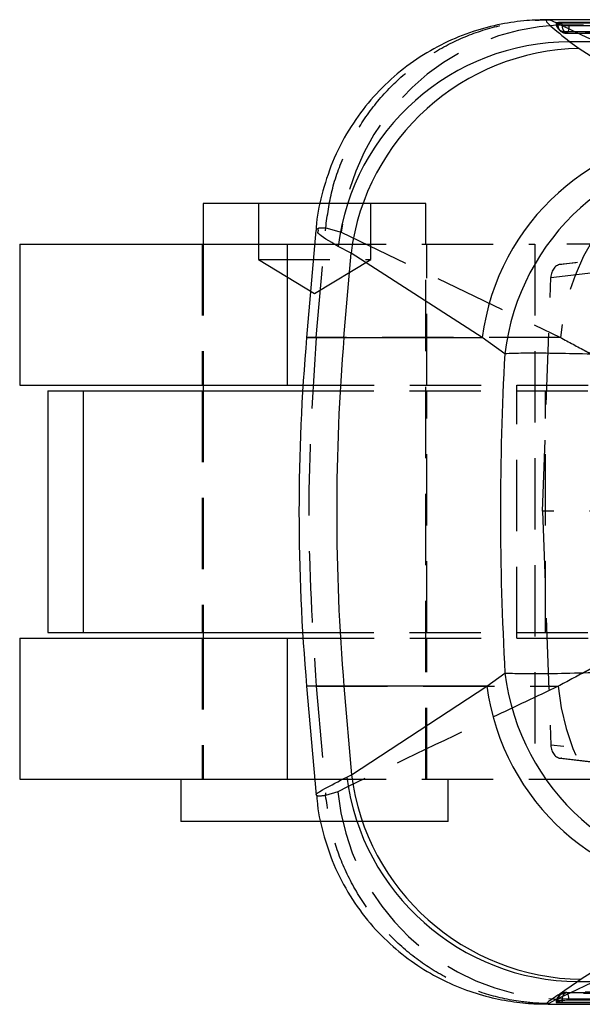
# Model space of a CAD drawing. Extents: x 122 to 736, y 117 to 530.
# Tile 1 of 26: x 151 to 171, y 118 to 153. Entities that reach past the tile are written whole.
import ezdxf

# ---------------------------------------------------------------- set-up
doc = ezdxf.new("R2010")
doc.units = 0
doc.header["$LTSCALE"] = 2
doc.linetypes.add('HIDDEN', pattern=[1.905, 1.27, -0.635])
doc.layers.get('0').update_dxf_attribs({"linetype": 'CONTINUOUS'})

msp = doc.modelspace()

# ---------------------------------------------------------------- linework, layer by layer
at = {"color": 7, "linetype": 'CONTINUOUS'}
for p, q in [((189.5317, 153.1221), (170.0753, 153.1509)), ((170.359, 153.0332), (170.4209, 152.9787)), ((170.4209, 152.9787), (170.4286, 152.9749)), ((170.5677, 153.0294), (170.5677, 153.0491)), ((170.8509, 152.3622), (171.1806, 152.1258)), ((171.1806, 152.1258), (175.8602, 149.1246)), ((157.7876, 146.6107), (157.7876, 145.1607)), ((161.9668, 146.6107), (157.7876, 146.6107)), ((161.8063, 145.648), (161.473, 141.8389)), ((151.2563, 145.1607), (151.2563, 140.1357)), ((151.2563, 145.1607), (160.7813, 145.1607)), ((160.7813, 145.1607), (160.7813, 140.1357)), ((160.7813, 145.1607), (161.7636, 145.1607)), ((163.0546, 144.8405), (162.5955, 145.0769)), ((162.8035, 141.8389), (163.0546, 144.8405)), ((167.73, 141.8389), (163.0546, 144.8405)), ((162.8035, 141.8389), (167.73, 141.8389)), ((168.5316, 141.2566), (167.73, 141.8389)), ((151.2563, 140.1357), (160.7813, 140.1357)), ((152.2563, 139.9357), (152.2563, 131.3357)), ((152.2563, 139.9357), (153.5295, 139.9357)), ((153.5295, 131.3357), (153.5295, 139.9357)), ((153.5295, 139.9357), (161.3322, 139.9357)), ((157.7876, 140.1357), (157.7876, 139.9357)), ((160.7813, 140.1357), (161.3446, 140.1357)), ((151.2563, 131.1357), (151.2563, 126.1107)), ((151.2563, 131.1357), (160.7813, 131.1357)), ((152.2563, 131.3357), (153.5295, 131.3357)), ((153.5295, 131.3357), (161.3313, 131.3357)), ((157.7876, 131.3357), (157.7876, 131.1357)), ((160.7813, 131.1357), (160.7813, 126.1107)), ((160.7813, 131.1357), (161.3437, 131.1357)), ((167.8968, 129.4187), (168.5377, 129.8923)), ((161.473, 129.4187), (161.8119, 125.5448)), ((167.8968, 129.4187), (162.8035, 129.4187)), ((162.8035, 129.4187), (163.0669, 126.2699)), ((163.0669, 126.2699), (167.8968, 129.4187)), ((162.9028, 126.1903), (163.0669, 126.2699)), ((151.2563, 126.1107), (160.7813, 126.1107)), ((156.9938, 126.1107), (156.9938, 124.6107)), ((160.7813, 126.1107), (161.7624, 126.1107)), ((161.9874, 124.6107), (156.9938, 124.6107)), ((176.0837, 122.137), (171.2526, 118.9883)), ((171.2526, 118.9883), (171.1347, 118.9087)), ((170.0701, 118.1355), (170.0722, 118.134)), ((170.0703, 118.0984), (189.5524, 118.166)), ((170.4209, 118.2141), (170.359, 118.1707)), ((170.4339, 118.2185), (170.4209, 118.2141)), ((170.5677, 118.1593), (170.5677, 118.1749))]:
    msp.add_line(p, q, dxfattribs=at)
at = {"color": 7, "linetype": 'HIDDEN'}
for p, q in [((170.1204, 153.1481), (170.0753, 153.1468)), ((170.5111, 152.9678), (170.1204, 153.1481)), ((170.359, 153.0332), (170.359, 153.0294)), ((170.4209, 152.9749), (170.4209, 152.9787)), ((170.4286, 152.9749), (170.4209, 152.9749)), ((170.5111, 152.9678), (171.3327, 152.9654)), ((170.4648, 152.798), (170.4527, 152.8088)), ((170.5481, 152.7264), (170.5278, 152.7421)), ((159.7563, 146.6107), (159.7563, 144.6107)), ((164.0548, 146.6107), (161.9668, 146.6107)), ((163.7563, 144.6107), (163.7563, 146.6107)), ((165.7251, 146.6107), (164.0548, 146.6107)), ((165.7251, 126.1107), (165.7251, 146.6107)), ((161.816, 141.8389), (162.1526, 145.7357)), ((162.1526, 145.7357), (162.1528, 145.7376)), ((162.1528, 145.7376), (162.7097, 145.5848)), ((162.7097, 145.5848), (170.509, 141.8389)), ((157.7563, 145.1607), (157.7563, 140.1357)), ((157.7876, 145.1607), (157.7876, 140.1357)), ((160.7813, 145.1607), (160.7813, 140.1357)), ((161.7636, 145.1607), (169.597, 145.1607)), ((165.7563, 140.1357), (165.7563, 145.1607)), ((169.597, 145.1607), (169.597, 126.1107)), ((188.5188, 145.1607), (169.597, 145.1607)), ((178.6276, 145.3892), (170.5035, 144.4357)), ((178.685, 145.3926), (170.5469, 144.4374)), ((170.1682, 143.9687), (178.1955, 144.9109)), ((159.7563, 144.6107), (163.7563, 144.6107)), ((159.7563, 144.6107), (161.7563, 143.409)), ((161.7563, 143.409), (163.7563, 144.6107)), ((174.374, 144.2908), (170.5469, 144.4374)), ((169.8731, 135.6486), (170.1682, 143.9687)), ((161.816, 141.8389), (161.473, 141.8389)), ((170.509, 141.8389), (161.816, 141.8389)), ((157.7563, 139.9357), (157.7563, 131.3357)), ((157.7876, 139.9357), (157.7876, 131.3357)), ((161.3322, 139.9357), (193.428, 139.9357)), ((161.3446, 140.1357), (179.9549, 140.1357)), ((165.7563, 131.3357), (165.7563, 139.9357)), ((168.9563, 131.1357), (168.9563, 140.1357)), ((169.9831, 131.3357), (169.9831, 139.9357)), ((174.0854, 135.6486), (169.8731, 135.6486)), ((169.8731, 135.6486), (170.1682, 127.3286)), ((157.7563, 131.1357), (157.7563, 126.1107)), ((157.7876, 131.1357), (157.7876, 126.1107)), ((160.7813, 131.1357), (160.7813, 126.1107)), ((161.3313, 131.3357), (193.428, 131.3357)), ((161.3437, 131.1357), (179.9549, 131.1357)), ((165.7563, 126.1107), (165.7563, 131.1357)), ((161.816, 129.4187), (162.1516, 125.5331)), ((161.816, 129.4187), (170.4285, 129.4187)), ((178.196, 126.3863), (170.1682, 127.3286)), ((174.374, 127.0064), (170.5469, 126.8598)), ((170.5035, 126.8616), (178.6282, 125.9079)), ((170.5469, 126.8598), (178.6856, 125.9046)), ((161.7624, 126.1107), (169.597, 126.1107)), ((166.5188, 124.6107), (166.5188, 126.1107)), ((169.597, 126.1107), (188.5188, 126.1107)), ((162.152, 125.5289), (162.1516, 125.5331)), ((162.5848, 125.6683), (162.152, 125.5289)), ((164.5145, 124.6107), (161.9874, 124.6107)), ((166.5188, 124.6107), (164.5145, 124.6107)), ((170.5738, 118.4867), (170.4953, 118.4327)), ((170.0879, 118.1227), (170.3781, 118.2854)), ((170.359, 118.1749), (170.3582, 118.1749)), ((170.359, 118.1749), (170.359, 118.1707)), ((171.6194, 118.2911), (170.3781, 118.2854)), ((170.4209, 118.2185), (170.4339, 118.2185)), ((170.4209, 118.2141), (170.4209, 118.2185))]:
    msp.add_line(p, q, dxfattribs=at)
at = {"color": 8, "linetype": 'CONTINUOUS'}
for p, q in [((170.359, 153.0294), (170.5677, 153.0294)), ((161.473, 141.8389), (162.8035, 141.8389)), ((162.8035, 129.4187), (161.473, 129.4187)), ((170.5677, 118.1749), (170.359, 118.1749))]:
    msp.add_line(p, q, dxfattribs=at)
at = {"color": 8, "linetype": 'CONTINUOUS', "flags": 128}
for points in [[(170.5707, 152.9558), (170.5695, 152.9726), (170.5677, 153.0294)], [(170.5694, 118.2336), (170.5693, 118.2323), (170.5677, 118.1749)]]:
    msp.add_lwpolyline(points, dxfattribs=at)
at = {"color": 7, "linetype": 'HIDDEN', "flags": 128}
for points in [[(170.8186, 152.9473), (170.8153, 152.8889), (170.8085, 152.8338), (170.7985, 152.7841), (170.7856, 152.7417), (170.7704, 152.7081), (170.7534, 152.6847), (170.7353, 152.6723), (170.7167, 152.6715)], [(170.5513, 118.4693), (170.5513, 118.4694), (170.5755, 118.4843)], [(170.8187, 118.2414), (170.8154, 118.3), (170.8086, 118.3555), (170.7986, 118.4057), (170.7857, 118.4489), (170.7705, 118.4832), (170.7535, 118.5074), (170.7354, 118.5206), (170.7168, 118.5223)], [(170.4971, 118.4304), (170.4906, 118.4261), (170.4808, 118.4191)]]:
    msp.add_lwpolyline(points, dxfattribs=at)
at = {"color": 7, "linetype": 'HIDDEN'}
for centre, radius, start, end in [((170.8458, 144.8008), 8.1739, 92.34698, 174.49551), ((170.6627, 153.0294), 0.3045, 180, 226.40199), ((170.6613, 153.0277), 0.3023, 179.67895, 226.37833), ((170.7219, 152.9721), 0.301, 179.4596, 229.83281), ((170.8784, 152.9396), 0.3082, 176.98557, 223.96983), ((170.6611, 153.0278), 0.3022, 229.49853, 269.15997), ((170.724, 152.9749), 0.3045, 229.88699, 270.15175), ((170.7212, 152.9719), 0.3004, 234.80093, 269.14157), ((178.6376, 141.0628), 8.1656, 91.01598, 174.54615), ((178.5603, 130.198), 8.169, 185.47383, 268.93607), ((170.7206, 126.4517), 8.1735, 185.5002, 267.59841), ((170.6615, 118.1765), 0.3025, 90.87644, 122.9192), ((170.724, 118.2185), 0.3045, 90.11095, 124.54717), ((170.879, 118.2615), 0.3108, 135.61032, 185.14747), ((170.7218, 118.2215), 0.3009, 90.94838, 119.1096), ((170.6627, 118.1749), 0.3045, 126.67836, 180), ((170.6619, 118.1763), 0.3029, 126.7123, 180.26078), ((170.7226, 118.221), 0.3017, 124.6056, 180.46729)]:
    msp.add_arc(centre, radius, start, end, dxfattribs=at)
at = {"color": 7, "linetype": 'CONTINUOUS'}
for centre, radius, start, end in [((170.8585, 144.0336), 8.3286, 90.05225, 172.80397), ((171.3441, 143.7689), 8.3585, 91.12046, 172.6342), ((176.0188, 140.7685), 8.3576, 91.0872, 172.6416), ((176.8301, 140.2512), 8.3591, 91.10912, 173.09227), ((232.4549, 135.6288), 71.253, 175, 185), ((237.0681, 135.6288), 74.5237, 175.219964, 184.780036), ((176.8367, 130.918), 8.3621, 187.04579, 269.26417), ((176.1966, 130.5071), 8.3708, 187.47074, 269.22776), ((171.1935, 127.2691), 8.3606, 187.41369, 269.59681), ((171.3669, 127.3586), 8.3711, 187.47301, 269.21766)]:
    msp.add_arc(centre, radius, start, end, dxfattribs=at)
at = {"color": 7, "linetype": 'HIDDEN'}
for centre, major_axis, start_param, end_param in [((170.5422, 143.9368), (-0.0139, 0.5007), 6.2338327, 7.7695758), ((170.5422, 127.3604), (0.0139, 0.5007), 1.6552021, 3.1909452)]:
    msp.add_ellipse(centre, major_axis=major_axis, ratio=0.7474957, start_param=start_param, end_param=end_param, dxfattribs=at)
at = {"color": 7, "linetype": 'CONTINUOUS'}
msp.add_ellipse((218.2062, 135.6288), major_axis=(0, 71.253), ratio=0.6993433, start_param=1.4917314, end_param=1.6513926, dxfattribs=at)
for points, knots in [([(170.0757, 153.1474), (169.8255, 153.1427), (169.291, 153.1326), (168.3752, 153.0024), (167.3818, 152.7438), (166.3646, 152.3311), (165.3778, 151.764), (164.4605, 151.0488), (163.6441, 150.1998), (162.9357, 149.2087), (162.3717, 148.1062), (162.0024, 146.9345), (161.826, 146.1073), (161.8159, 145.6794), (161.815, 145.6409)], [0, 0, 0, 0, 0.0695744, 0.1486375, 0.2340091, 0.3232747, 0.4149242, 0.5080501, 0.6020485, 0.6965297, 0.7991289, 0.8970782, 0.9907572, 1, 1, 1, 1]), ([(170.5677, 153.0491), (170.5363, 153.0489), (170.4733, 153.0483), (170.4037, 153.0448), (170.3609, 153.0397), (170.3596, 153.0353), (170.359, 153.0332)], [0, 0, 0, 0, 0.2538769, 0.5077567, 0.7618547, 1, 1, 1, 1]), ([(170.4286, 152.9749), (170.4401, 152.972), (170.4632, 152.9662), (170.5362, 152.9581), (170.6278, 152.9517), (170.7271, 152.9478), (170.7896, 152.9475), (170.8186, 152.9473)], [0, 0, 0, 0, 0.2053266, 0.4106371, 0.6159455, 0.8212668, 1, 1, 1, 1]), ([(189.0193, 153.0705), (187.4326, 153.0694), (184.259, 153.0671), (178.1085, 153.0608), (173.5447, 153.0537), (170.5677, 153.0491)], [0, 0, 0, 0, 0.2579882, 0.5159767, 1, 1, 1, 1]), ([(189.0193, 153.0559), (185.8458, 153.0526), (179.6952, 153.0462), (173.5447, 153.0348), (170.5677, 153.0294)], [0, 0, 0, 0, 0.5159766, 1, 1, 1, 1]), ([(170.8186, 152.9473), (171.0081, 152.9479), (171.969, 152.9507), (176.0158, 152.9623), (181.9775, 152.9777), (187.1677, 152.9883), (189.272, 152.9926)], [0, 0, 0, 0, 0.0307991, 0.1562196, 0.6579006, 1, 1, 1, 1]), ([(190.4346, 152.3275), (187.4663, 152.3331), (180.9375, 152.3453), (174.4105, 152.3562), (170.8509, 152.3622)], [0, 0, 0, 0, 0.454637, 1, 1, 1, 1]), ([(181.629, 140.8083), (181.4212, 140.8201), (180.6672, 140.8627), (179.3181, 140.9334), (177.6084, 141.0159), (175.9304, 141.0901), (174.2578, 141.1573), (172.684, 141.2128), (171.2684, 141.2531), (170.0944, 141.2752), (169.1419, 141.2793), (168.735, 141.2642), (168.5316, 141.2566)], [0, 0, 0, 0, 0.0397526, 0.1441913, 0.2486297, 0.3511385, 0.4536479, 0.5697088, 0.676652, 0.7835967, 0.891798, 1, 1, 1, 1]), ([(168.5377, 129.8923), (168.549, 129.8917), (168.7415, 129.881), (169.2337, 129.8694), (170.2207, 129.8751), (171.4614, 129.9023), (173.0304, 129.9514), (174.7761, 130.019), (176.6041, 130.0994), (178.2916, 130.1807), (179.9927, 130.2692), (181.0857, 130.3328), (181.6322, 130.3646)], [0, 0, 0, 0, 0.0069132, 0.1179644, 0.2290147, 0.3389211, 0.4488266, 0.5875949, 0.6903341, 0.793073, 0.8965363, 1, 1, 1, 1]), ([(161.8382, 125.5461), (161.8403, 125.4822), (161.8547, 125.0265), (162.0445, 124.1894), (162.424, 123.0416), (162.9923, 121.9564), (163.7083, 120.9767), (164.5225, 120.1487), (165.404, 119.4716), (166.3259, 118.9412), (167.2604, 118.5517), (168.1808, 118.2914), (169.0483, 118.1521), (169.6858, 118.1041), (170.0013, 118.1142), (170.0727, 118.1164)], [0, 0, 0, 0, 0.0155505, 0.1108599, 0.206581, 0.3089559, 0.406751, 0.500378, 0.5902356, 0.6764823, 0.7590793, 0.8377337, 0.9117507, 0.9800362, 1, 1, 1, 1]), ([(171.1347, 118.9087), (173.8488, 118.9173), (180.3112, 118.9378), (186.7783, 118.9612), (190.5294, 118.9747)], [0, 0, 0, 0, 0.4199754, 1, 1, 1, 1]), ([(170.359, 118.1707), (170.3599, 118.169), (170.3617, 118.1655), (170.4077, 118.1618), (170.4776, 118.1595), (170.5385, 118.1594), (170.5677, 118.1593)], [0, 0, 0, 0, 0.2547342, 0.5095196, 0.7640423, 1, 1, 1, 1]), ([(170.8187, 118.2414), (170.787, 118.2412), (170.7219, 118.2406), (170.6204, 118.2367), (170.53, 118.2309), (170.4654, 118.2245), (170.4433, 118.2203), (170.4339, 118.2185)], [0, 0, 0, 0, 0.201756, 0.4152834, 0.6288176, 0.8423597, 1, 1, 1, 1]), ([(170.5677, 118.1749), (173.6431, 118.1818), (176.7419, 118.1887), (182.8922, 118.2036), (185.9676, 118.2117), (189.0193, 118.2197)], [0, 0, 0, 0, 0.5, 0.5038303, 1, 1, 1, 1]), ([(170.5677, 118.1593), (173.643, 118.1664), (179.7935, 118.1808), (185.9441, 118.1976), (189.0193, 118.206)], [0, 0, 0, 0, 0.5, 1, 1, 1, 1]), ([(189.272, 118.2793), (189.0797, 118.2789), (188.116, 118.2767), (184.0664, 118.2676), (178.1075, 118.2551), (172.9201, 118.2454), (170.8187, 118.2414)], [0, 0, 0, 0, 0.0312552, 0.1566754, 0.6583564, 1, 1, 1, 1])]:
    msp.add_open_spline(points, degree=3, knots=knots, dxfattribs=at)
at = {"color": 7, "linetype": 'HIDDEN'}
for points, knots in [([(162.1528, 145.7376), (162.2138, 146.184), (162.3377, 147.0896), (162.803, 148.3787), (163.4653, 149.5854), (164.3146, 150.6521), (165.3365, 151.5683), (166.4853, 152.2914), (167.7487, 152.8142), (168.9268, 153.0794), (169.7287, 153.1441), (170.0742, 153.1476), (170.1204, 153.1481)], [0, 0, 0, 0, 0.112429, 0.2281185, 0.3405474, 0.4562365, 0.5686681, 0.6843597, 0.7967951, 0.9124909, 0.9883159, 1, 1, 1, 1]), ([(170.359, 153.0294), (170.3706, 153.0187), (170.3891, 153.0017), (170.4123, 152.9822), (170.4209, 152.9749)], [0, 0, 0, 0, 0.628817, 1, 1, 1, 1]), ([(178.4928, 149.2272), (178.3562, 149.2898), (175.6691, 150.5216), (173.0228, 151.7766), (170.5111, 152.9678)], [0, 0, 0, 0, 0.0508464, 1, 1, 1, 1]), ([(170.4631, 152.7953), (170.4737, 152.7834), (170.4939, 152.7609), (170.5288, 152.7349), (170.5454, 152.7227)], [0, 0, 0, 0, 0.5264701, 1, 1, 1, 1]), ([(170.6566, 152.7256), (173.7554, 152.7312), (178.9894, 152.7406), (185.1404, 152.7481), (188.1927, 152.7509), (189.1096, 152.7518)], [0, 0, 0, 0, 0.50377815, 0.85093004, 1, 1, 1, 1]), ([(170.7167, 152.6715), (170.7084, 152.6787), (170.6858, 152.6981), (170.6679, 152.715), (170.6566, 152.7256)], [0, 0, 0, 0, 0.3711832, 1, 1, 1, 1]), ([(189.1715, 152.7105), (186.0739, 152.7051), (180.8419, 152.696), (174.6903, 152.6817), (171.6362, 152.6739), (170.7167, 152.6715)], [0, 0, 0, 0, 0.5035309, 0.8505245, 1, 1, 1, 1]), ([(170.7248, 152.6702), (171.5564, 152.6725), (177.7074, 152.6892), (183.8584, 152.6996), (189.1778, 152.7086)], [0, 0, 0, 0, 0.1352076, 1, 1, 1, 1]), ([(161.9015, 145.6397), (161.8799, 145.6793), (161.8385, 145.7556), (162.0506, 145.7422), (162.1526, 145.7357)], [0, 0, 0, 0, 0.5192021, 1, 1, 1, 1]), ([(161.816, 141.8389), (161.6822, 139.7689), (161.4145, 135.6288), (161.6822, 131.4888), (161.816, 129.4187)], [0, 0, 0, 0, 0.5, 1, 1, 1, 1]), ([(170.509, 141.8389), (170.8122, 141.6763), (171.1808, 141.4785), (171.5508, 141.2817), (171.6164, 141.2468)], [0, 0, 0, 0, 0.8226033, 1, 1, 1, 1]), ([(171.6138, 130.0502), (171.5481, 130.0154), (171.1521, 129.8054), (170.7576, 129.5946), (170.4285, 129.4187)], [0, 0, 0, 0, 0.1657866, 1, 1, 1, 1]), ([(170.4285, 129.4187), (169.6566, 129.0533), (167.0409, 127.8148), (164.4272, 126.5558), (162.5848, 125.6683)], [0, 0, 0, 0, 0.2950858, 1, 1, 1, 1]), ([(162.1516, 125.5331), (162.0416, 125.5187), (161.8469, 125.4932), (161.8361, 125.5299), (161.8315, 125.5459)], [0, 0, 0, 0, 0.5652142, 1, 1, 1, 1]), ([(170.0879, 118.1227), (170.0418, 118.1235), (169.7136, 118.129), (168.9422, 118.1936), (167.78, 118.4516), (166.5253, 118.9663), (165.3621, 119.6927), (164.3448, 120.5976), (163.4822, 121.6715), (162.82, 122.8651), (162.344, 124.1644), (162.2166, 125.0698), (162.152, 125.5289)], [0, 0, 0, 0, 0.0117316, 0.0834565, 0.1963913, 0.3126008, 0.4255317, 0.5417372, 0.6546655, 0.7708685, 0.8837967, 1, 1, 1, 1]), ([(170.3781, 118.2854), (172.2538, 119.1715), (174.9147, 120.4285), (177.6126, 121.6654), (178.4086, 122.0303)], [0, 0, 0, 0, 0.7049424, 1, 1, 1, 1]), ([(189.1089, 118.5239), (188.9161, 118.5233), (187.9517, 118.5207), (183.9013, 118.51), (178.8879, 118.4976), (173.7016, 118.4857), (171.6012, 118.481), (170.6569, 118.479)], [0, 0, 0, 0, 0.0313581, 0.1567905, 0.6585207, 0.8464608, 1, 1, 1, 1]), ([(170.6569, 118.479), (170.668, 118.4872), (170.6858, 118.5005), (170.7083, 118.5163), (170.7168, 118.5223)], [0, 0, 0, 0, 0.6224368, 1, 1, 1, 1]), ([(170.7168, 118.5223), (170.9097, 118.5227), (171.8741, 118.5246), (175.9244, 118.5326), (180.9397, 118.5433), (186.1266, 118.5552), (188.2275, 118.5602), (189.1706, 118.5625)], [0, 0, 0, 0, 0.0313553, 0.1567762, 0.6584603, 0.8466715, 1, 1, 1, 1]), ([(189.1765, 118.5632), (188.3298, 118.5611), (182.1788, 118.546), (176.0277, 118.5339), (170.7234, 118.5236)], [0, 0, 0, 0, 0.137649, 1, 1, 1, 1]), ([(170.4209, 118.2185), (170.4122, 118.2125), (170.389, 118.1966), (170.3705, 118.1833), (170.359, 118.1749)], [0, 0, 0, 0, 0.3775581, 1, 1, 1, 1])]:
    msp.add_open_spline(points, degree=3, knots=knots, dxfattribs=at)
at = {"color": 8, "linetype": 'CONTINUOUS'}
for points, knots in [([(170.0753, 153.1468), (170.055, 153.1474), (169.9498, 153.1508), (170.0777, 152.9839), (170.5912, 152.571), (170.8509, 152.3622)], [0, 0, 0, 0, 0.1053381, 0.5475388, 1, 1, 1, 1]), ([(162.5955, 145.0769), (162.2858, 145.2614), (161.8131, 145.5429), (161.8788, 145.6149), (161.9015, 145.6397)], [0, 0, 0, 0, 0.6553337, 1, 1, 1, 1]), ([(161.8315, 125.5459), (161.8253, 125.5492), (161.7799, 125.5738), (162.0357, 125.7421), (162.6121, 126.04), (162.9028, 126.1903)], [0, 0, 0, 0, 0.072043, 0.5318405, 1, 1, 1, 1]), ([(171.1347, 118.9087), (170.8779, 118.7331), (170.3605, 118.3793), (169.9777, 118.1208), (170.0424, 118.1311), (170.0701, 118.1355)], [0, 0, 0, 0, 0.3605829, 0.7266764, 1, 1, 1, 1])]:
    msp.add_open_spline(points, degree=3, knots=knots, dxfattribs=at)

doc.saveas('drawing.dxf')
